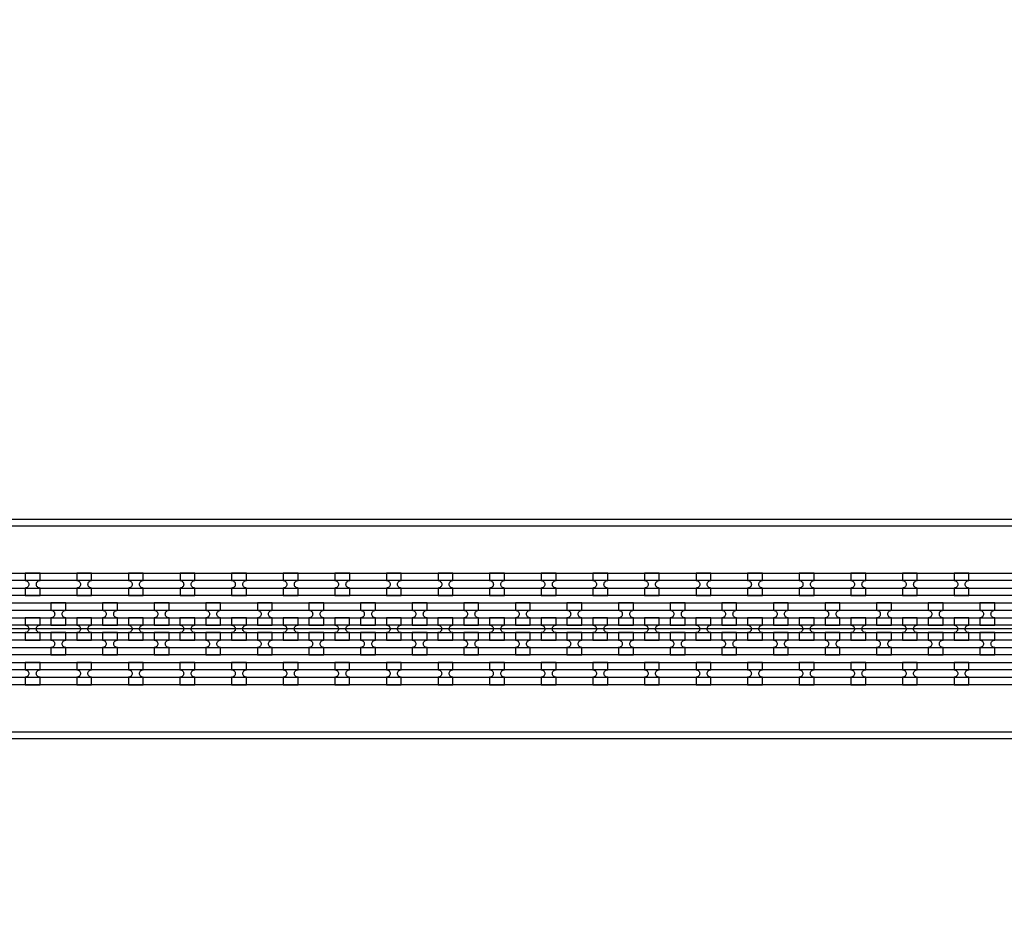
# Model space of a CAD drawing. Extents: x -63500 to 63500, y -63500 to 63500.
# Tile 219 of 256: x 16337 to 21107, y 9955 to 14340. Entities that reach past the tile are written whole.
import ezdxf

# ---------------------------------------------------------------- set-up
doc = ezdxf.new("R2010")
doc.units = 13
doc.header["$MEASUREMENT"] = 0
for name, color, linetype in [('1_Metal', 2, 'Continuous'), ('2_Electrodes', 5, 'Continuous'), ('3_Outline', 4, 'Continuous')]:
    doc.layers.add(name, color=color, linetype=linetype)

msp = doc.modelspace()

# ---------------------------------------------------------------- linework, layer by layer
msp.add_line((23350, 11390), (4850, 11390))
for radius in [50000, 47500, 45000]:
    msp.add_circle((0, 0), radius)
at = {"layer": '1_Metal'}
for points in [[(-50000, 0, -1), (50000, 0), (51000, 0, 1), (-51000, 0)], [(4850, 11300), (31834, 11300, 0.414214), (33674, 13140), (33674, 13640, 0.414214), (31834, 15480), (30602, 15480, 0.414214), (30584, 15462), (30584, 15462), (30553.4, 15462), (30553.4, 15532.2), (30583.4, 15532.2, 0.384752), (30601.3, 15516), (31834, 15516, -0.414214), (33710, 13640), (33710, 13140, -0.414214), (31834, 11264), (4850, 11264)], [(4850, 11372), (5254, 11372), (5254, 11372), (31834, 11372, 0.414214), (33602, 13140), (33602, 13640, 0.414214), (31834, 15408), (30602, 15408, 0.414214), (30584, 15390), (30584, 15390), (30553.4, 15390), (30553.4, 15462), (30584, 15462, 0.414214), (30602, 15444), (31834, 15444, -0.414214), (33638, 13640), (33638, 13140, -0.414214), (31834, 11336), (5254, 11336), (4850, 11336)], [(4850, 11444), (5254, 11444), (31834, 11444, 0.414214), (33530, 13140), (33530, 13640, 0.414214), (31834, 15336), (30602, 15336, 0.414214), (30584, 15318), (30584, 15318), (30553.4, 15318), (30553.4, 15390), (30584, 15390, 0.414214), (30602, 15372), (31834, 15372, -0.414214), (33566, 13640), (33566, 13140, -0.414214), (31834, 11408), (5254, 11408), (4850, 11408)], [(4850, 11516), (5254, 11516), (31834, 11516, 0.414214), (33458, 13140), (33458, 13640, 0.414214), (31834, 15264), (30601.3, 15264, 0.384752), (30583.4, 15247.9), (30553.4, 15247.9), (30553.4, 15318), (30584, 15318, 0.414214), (30602, 15300), (31834, 15300, -0.414214), (33494, 13640), (33494, 13140, -0.414214), (31834, 11480), (5254, 11480), (4850, 11480)], [(16364, 11552.1), (16436, 11552.1), (16436, 11588.1, -0.414214), (16418, 11606.1), (16418, 11606.1, -0.414214), (16436, 11624.1), (16436, 11660.1), (16364, 11660.1), (16364, 11624.1, -0.414214), (16382, 11606.1), (16382, 11606.1, -0.414214), (16364, 11588.1)], [(16614, 11552.1), (16686, 11552.1), (16686, 11588.1, -0.414214), (16668, 11606.1), (16668, 11606.1, -0.414214), (16686, 11624.1), (16686, 11660.1), (16614, 11660.1), (16614, 11624.1, -0.414214), (16632, 11606.1), (16632, 11606.1, -0.414214), (16614, 11588.1)], [(16864, 11552.1), (16936, 11552.1), (16936, 11588.1, -0.414214), (16918, 11606.1), (16918, 11606.1, -0.414214), (16936, 11624.1), (16936, 11660.1), (16864, 11660.1), (16864, 11624.1, -0.414214), (16882, 11606.1), (16882, 11606.1, -0.414214), (16864, 11588.1)], [(17114, 11552.1), (17186, 11552.1), (17186, 11588.1, -0.414214), (17168, 11606.1), (17168, 11606.1, -0.414214), (17186, 11624.1), (17186, 11660.1), (17114, 11660.1), (17114, 11624.1, -0.414214), (17132, 11606.1), (17132, 11606.1, -0.414214), (17114, 11588.1)], [(17364, 11552.1), (17436, 11552.1), (17436, 11588.1, -0.414214), (17418, 11606.1), (17418, 11606.1, -0.414214), (17436, 11624.1), (17436, 11660.1), (17364, 11660.1), (17364, 11624.1, -0.414214), (17382, 11606.1), (17382, 11606.1, -0.414214), (17364, 11588.1)], [(17614, 11552.1), (17686, 11552.1), (17686, 11588.1, -0.414214), (17668, 11606.1), (17668, 11606.1, -0.414214), (17686, 11624.1), (17686, 11660.1), (17614, 11660.1), (17614, 11624.1, -0.414214), (17632, 11606.1), (17632, 11606.1, -0.414214), (17614, 11588.1)], [(17864, 11552.1), (17936, 11552.1), (17936, 11588.1, -0.414214), (17918, 11606.1), (17918, 11606.1, -0.414214), (17936, 11624.1), (17936, 11660.1), (17864, 11660.1), (17864, 11624.1, -0.414214), (17882, 11606.1), (17882, 11606.1, -0.414214), (17864, 11588.1)], [(18114, 11552.1), (18186, 11552.1), (18186, 11588.1, -0.414214), (18168, 11606.1), (18168, 11606.1, -0.414214), (18186, 11624.1), (18186, 11660.1), (18114, 11660.1), (18114, 11624.1, -0.414214), (18132, 11606.1), (18132, 11606.1, -0.414214), (18114, 11588.1)], [(18364, 11552.1), (18436, 11552.1), (18436, 11588.1, -0.414214), (18418, 11606.1), (18418, 11606.1, -0.414214), (18436, 11624.1), (18436, 11660.1), (18364, 11660.1), (18364, 11624.1, -0.414214), (18382, 11606.1), (18382, 11606.1, -0.414214), (18364, 11588.1)], [(18614, 11552.1), (18686, 11552.1), (18686, 11588.1, -0.414214), (18668, 11606.1), (18668, 11606.1, -0.414214), (18686, 11624.1), (18686, 11660.1), (18614, 11660.1), (18614, 11624.1, -0.414214), (18632, 11606.1), (18632, 11606.1, -0.414214), (18614, 11588.1)], [(18864, 11552.1), (18936, 11552.1), (18936, 11588.1, -0.414214), (18918, 11606.1), (18918, 11606.1, -0.414214), (18936, 11624.1), (18936, 11660.1), (18864, 11660.1), (18864, 11624.1, -0.414214), (18882, 11606.1), (18882, 11606.1, -0.414214), (18864, 11588.1)], [(19114, 11552.1), (19186, 11552.1), (19186, 11588.1, -0.414214), (19168, 11606.1), (19168, 11606.1, -0.414214), (19186, 11624.1), (19186, 11660.1), (19114, 11660.1), (19114, 11624.1, -0.414214), (19132, 11606.1), (19132, 11606.1, -0.414214), (19114, 11588.1)], [(19364, 11552.1), (19436, 11552.1), (19436, 11588.1, -0.414214), (19418, 11606.1), (19418, 11606.1, -0.414214), (19436, 11624.1), (19436, 11660.1), (19364, 11660.1), (19364, 11624.1, -0.414214), (19382, 11606.1), (19382, 11606.1, -0.414214), (19364, 11588.1)], [(19614, 11552.1), (19686, 11552.1), (19686, 11588.1, -0.414214), (19668, 11606.1), (19668, 11606.1, -0.414214), (19686, 11624.1), (19686, 11660.1), (19614, 11660.1), (19614, 11624.1, -0.414214), (19632, 11606.1), (19632, 11606.1, -0.414214), (19614, 11588.1)], [(19864, 11552.1), (19936, 11552.1), (19936, 11588.1, -0.414214), (19918, 11606.1), (19918, 11606.1, -0.414214), (19936, 11624.1), (19936, 11660.1), (19864, 11660.1), (19864, 11624.1, -0.414214), (19882, 11606.1), (19882, 11606.1, -0.414214), (19864, 11588.1)], [(20114, 11552.1), (20186, 11552.1), (20186, 11588.1, -0.414214), (20168, 11606.1), (20168, 11606.1, -0.414214), (20186, 11624.1), (20186, 11660.1), (20114, 11660.1), (20114, 11624.1, -0.414214), (20132, 11606.1), (20132, 11606.1, -0.414214), (20114, 11588.1)], [(20364, 11552.1), (20436, 11552.1), (20436, 11588.1, -0.414214), (20418, 11606.1), (20418, 11606.1, -0.414214), (20436, 11624.1), (20436, 11660.1), (20364, 11660.1), (20364, 11624.1, -0.414214), (20382, 11606.1), (20382, 11606.1, -0.414214), (20364, 11588.1)], [(20614, 11552.1), (20686, 11552.1), (20686, 11588.1, -0.414214), (20668, 11606.1), (20668, 11606.1, -0.414214), (20686, 11624.1), (20686, 11660.1), (20614, 11660.1), (20614, 11624.1, -0.414214), (20632, 11606.1), (20632, 11606.1, -0.414214), (20614, 11588.1)], [(20864, 11552.1), (20936, 11552.1), (20936, 11588.1, -0.414214), (20918, 11606.1), (20918, 11606.1, -0.414214), (20936, 11624.1), (20936, 11660.1), (20864, 11660.1), (20864, 11624.1, -0.414214), (20882, 11606.1), (20882, 11606.1, -0.414214), (20864, 11588.1)], [(16560.8, 11408.1), (16560.8, 11444.1, -0.414214), (16542.8, 11462.1), (16542.8, 11462.1, -0.414214), (16560.8, 11480.1), (16560.8, 11516.1), (16488.8, 11516.1), (16488.8, 11480.1, -0.414214), (16506.8, 11462.1), (16506.8, 11462.1, -0.414214), (16488.8, 11444.1), (16488.8, 11408.1)], [(16810.8, 11408.1), (16810.8, 11444.1, -0.414214), (16792.8, 11462.1), (16792.8, 11462.1, -0.414214), (16810.8, 11480.1), (16810.8, 11516.1), (16738.8, 11516.1), (16738.8, 11480.1, -0.414214), (16756.8, 11462.1), (16756.8, 11462.1, -0.414214), (16738.8, 11444.1), (16738.8, 11408.1)], [(17060.8, 11408.1), (17060.8, 11444.1, -0.414214), (17042.8, 11462.1), (17042.8, 11462.1, -0.414214), (17060.8, 11480.1), (17060.8, 11516.1), (16988.8, 11516.1), (16988.8, 11480.1, -0.414214), (17006.8, 11462.1), (17006.8, 11462.1, -0.414214), (16988.8, 11444.1), (16988.8, 11408.1)], [(17310.8, 11408.1), (17310.8, 11444.1, -0.414214), (17292.8, 11462.1), (17292.8, 11462.1, -0.414214), (17310.8, 11480.1), (17310.8, 11516.1), (17238.8, 11516.1), (17238.8, 11480.1, -0.414214), (17256.8, 11462.1), (17256.8, 11462.1, -0.414214), (17238.8, 11444.1), (17238.8, 11408.1)], [(17560.8, 11408.1), (17560.8, 11444.1, -0.414214), (17542.8, 11462.1), (17542.8, 11462.1, -0.414214), (17560.8, 11480.1), (17560.8, 11516.1), (17488.8, 11516.1), (17488.8, 11480.1, -0.414214), (17506.8, 11462.1), (17506.8, 11462.1, -0.414214), (17488.8, 11444.1), (17488.8, 11408.1)], [(17810.8, 11408.1), (17810.8, 11444.1, -0.414214), (17792.8, 11462.1), (17792.8, 11462.1, -0.414214), (17810.8, 11480.1), (17810.8, 11516.1), (17738.8, 11516.1), (17738.8, 11480.1, -0.414214), (17756.8, 11462.1), (17756.8, 11462.1, -0.414214), (17738.8, 11444.1), (17738.8, 11408.1)], [(18060.8, 11408.1), (18060.8, 11444.1, -0.414214), (18042.8, 11462.1), (18042.8, 11462.1, -0.414214), (18060.8, 11480.1), (18060.8, 11516.1), (17988.8, 11516.1), (17988.8, 11480.1, -0.414214), (18006.8, 11462.1), (18006.8, 11462.1, -0.414214), (17988.8, 11444.1), (17988.8, 11408.1)], [(18310.8, 11408.1), (18310.8, 11444.1, -0.414214), (18292.8, 11462.1), (18292.8, 11462.1, -0.414214), (18310.8, 11480.1), (18310.8, 11516.1), (18238.8, 11516.1), (18238.8, 11480.1, -0.414214), (18256.8, 11462.1), (18256.8, 11462.1, -0.414214), (18238.8, 11444.1), (18238.8, 11408.1)], [(18560.8, 11408.1), (18560.8, 11444.1, -0.414214), (18542.8, 11462.1), (18542.8, 11462.1, -0.414214), (18560.8, 11480.1), (18560.8, 11516.1), (18488.8, 11516.1), (18488.8, 11480.1, -0.414214), (18506.8, 11462.1), (18506.8, 11462.1, -0.414214), (18488.8, 11444.1), (18488.8, 11408.1)], [(18810.8, 11408.1), (18810.8, 11444.1, -0.414214), (18792.8, 11462.1), (18792.8, 11462.1, -0.414214), (18810.8, 11480.1), (18810.8, 11516.1), (18738.8, 11516.1), (18738.8, 11480.1, -0.414214), (18756.8, 11462.1), (18756.8, 11462.1, -0.414214), (18738.8, 11444.1), (18738.8, 11408.1)], [(19060.8, 11408.1), (19060.8, 11444.1, -0.414214), (19042.8, 11462.1), (19042.8, 11462.1, -0.414214), (19060.8, 11480.1), (19060.8, 11516.1), (18988.8, 11516.1), (18988.8, 11480.1, -0.414214), (19006.8, 11462.1), (19006.8, 11462.1, -0.414214), (18988.8, 11444.1), (18988.8, 11408.1)], [(19310.8, 11408.1), (19310.8, 11444.1, -0.414214), (19292.8, 11462.1), (19292.8, 11462.1, -0.414214), (19310.8, 11480.1), (19310.8, 11516.1), (19238.8, 11516.1), (19238.8, 11480.1, -0.414214), (19256.8, 11462.1), (19256.8, 11462.1, -0.414214), (19238.8, 11444.1), (19238.8, 11408.1)], [(19560.8, 11408.1), (19560.8, 11444.1, -0.414214), (19542.8, 11462.1), (19542.8, 11462.1, -0.414214), (19560.8, 11480.1), (19560.8, 11516.1), (19488.8, 11516.1), (19488.8, 11480.1, -0.414214), (19506.8, 11462.1), (19506.8, 11462.1, -0.414214), (19488.8, 11444.1), (19488.8, 11408.1)], [(19810.8, 11408.1), (19810.8, 11444.1, -0.414214), (19792.8, 11462.1), (19792.8, 11462.1, -0.414214), (19810.8, 11480.1), (19810.8, 11516.1), (19738.8, 11516.1), (19738.8, 11480.1, -0.414214), (19756.8, 11462.1), (19756.8, 11462.1, -0.414214), (19738.8, 11444.1), (19738.8, 11408.1)], [(20060.8, 11408.1), (20060.8, 11444.1, -0.414214), (20042.8, 11462.1), (20042.8, 11462.1, -0.414214), (20060.8, 11480.1), (20060.8, 11516.1), (19988.8, 11516.1), (19988.8, 11480.1, -0.414214), (20006.8, 11462.1), (20006.8, 11462.1, -0.414214), (19988.8, 11444.1), (19988.8, 11408.1)], [(20310.8, 11408.1), (20310.8, 11444.1, -0.414214), (20292.8, 11462.1), (20292.8, 11462.1, -0.414214), (20310.8, 11480.1), (20310.8, 11516.1), (20238.8, 11516.1), (20238.8, 11480.1, -0.414214), (20256.8, 11462.1), (20256.8, 11462.1, -0.414214), (20238.8, 11444.1), (20238.8, 11408.1)], [(20560.8, 11408.1), (20560.8, 11444.1, -0.414214), (20542.8, 11462.1), (20542.8, 11462.1, -0.414214), (20560.8, 11480.1), (20560.8, 11516.1), (20488.8, 11516.1), (20488.8, 11480.1, -0.414214), (20506.8, 11462.1), (20506.8, 11462.1, -0.414214), (20488.8, 11444.1), (20488.8, 11408.1)], [(20810.8, 11408.1), (20810.8, 11444.1, -0.414214), (20792.8, 11462.1), (20792.8, 11462.1, -0.414214), (20810.8, 11480.1), (20810.8, 11516.1), (20738.8, 11516.1), (20738.8, 11480.1, -0.414214), (20756.8, 11462.1), (20756.8, 11462.1, -0.414214), (20738.8, 11444.1), (20738.8, 11408.1)], [(21060.8, 11408.1), (21060.8, 11444.1, -0.414214), (21042.8, 11462.1), (21042.8, 11462.1, -0.414214), (21060.8, 11480.1), (21060.8, 11516.1), (20988.8, 11516.1), (20988.8, 11480.1, -0.414214), (21006.8, 11462.1), (21006.8, 11462.1, -0.414214), (20988.8, 11444.1), (20988.8, 11408.1)], [(16435.8, 11444.1), (16363.8, 11444.1), (16363.8, 11408.1, -0.414214), (16381.8, 11390.1), (16381.8, 11390.1, -0.414214), (16363.8, 11372.1), (16363.8, 11336.1), (16435.8, 11336.1), (16435.8, 11372.1, -0.414214), (16417.8, 11390.1), (16417.8, 11390.1, -0.414214), (16435.8, 11408.1), (16435.8, 11444.1)], [(16685.8, 11444.1), (16613.8, 11444.1), (16613.8, 11408.1, -0.414214), (16631.8, 11390.1), (16631.8, 11390.1, -0.414214), (16613.8, 11372.1), (16613.8, 11336.1), (16685.8, 11336.1), (16685.8, 11372.1, -0.414214), (16667.8, 11390.1), (16667.8, 11390.1, -0.414214), (16685.8, 11408.1), (16685.8, 11444.1)], [(16935.8, 11444.1), (16863.8, 11444.1), (16863.8, 11408.1, -0.414214), (16881.8, 11390.1), (16881.8, 11390.1, -0.414214), (16863.8, 11372.1), (16863.8, 11336.1), (16935.8, 11336.1), (16935.8, 11372.1, -0.414214), (16917.8, 11390.1), (16917.8, 11390.1, -0.414214), (16935.8, 11408.1), (16935.8, 11444.1)], [(17185.8, 11444.1), (17113.8, 11444.1), (17113.8, 11408.1, -0.414214), (17131.8, 11390.1), (17131.8, 11390.1, -0.414214), (17113.8, 11372.1), (17113.8, 11336.1), (17185.8, 11336.1), (17185.8, 11372.1, -0.414214), (17167.8, 11390.1), (17167.8, 11390.1, -0.414214), (17185.8, 11408.1), (17185.8, 11444.1)], [(17435.8, 11444.1), (17363.8, 11444.1), (17363.8, 11408.1, -0.414214), (17381.8, 11390.1), (17381.8, 11390.1, -0.414214), (17363.8, 11372.1), (17363.8, 11336.1), (17435.8, 11336.1), (17435.8, 11372.1, -0.414214), (17417.8, 11390.1), (17417.8, 11390.1, -0.414214), (17435.8, 11408.1), (17435.8, 11444.1)], [(17685.8, 11444.1), (17613.8, 11444.1), (17613.8, 11408.1, -0.414214), (17631.8, 11390.1), (17631.8, 11390.1, -0.414214), (17613.8, 11372.1), (17613.8, 11336.1), (17685.8, 11336.1), (17685.8, 11372.1, -0.414214), (17667.8, 11390.1), (17667.8, 11390.1, -0.414214), (17685.8, 11408.1), (17685.8, 11444.1)], [(17935.8, 11444.1), (17863.8, 11444.1), (17863.8, 11408.1, -0.414214), (17881.8, 11390.1), (17881.8, 11390.1, -0.414214), (17863.8, 11372.1), (17863.8, 11336.1), (17935.8, 11336.1), (17935.8, 11372.1, -0.414214), (17917.8, 11390.1), (17917.8, 11390.1, -0.414214), (17935.8, 11408.1), (17935.8, 11444.1)], [(18185.8, 11444.1), (18113.8, 11444.1), (18113.8, 11408.1, -0.414214), (18131.8, 11390.1), (18131.8, 11390.1, -0.414214), (18113.8, 11372.1), (18113.8, 11336.1), (18185.8, 11336.1), (18185.8, 11372.1, -0.414214), (18167.8, 11390.1), (18167.8, 11390.1, -0.414214), (18185.8, 11408.1), (18185.8, 11444.1)], [(18435.8, 11444.1), (18363.8, 11444.1), (18363.8, 11408.1, -0.414214), (18381.8, 11390.1), (18381.8, 11390.1, -0.414214), (18363.8, 11372.1), (18363.8, 11336.1), (18435.8, 11336.1), (18435.8, 11372.1, -0.414214), (18417.8, 11390.1), (18417.8, 11390.1, -0.414214), (18435.8, 11408.1), (18435.8, 11444.1)], [(18685.8, 11444.1), (18613.8, 11444.1), (18613.8, 11408.1, -0.414214), (18631.8, 11390.1), (18631.8, 11390.1, -0.414214), (18613.8, 11372.1), (18613.8, 11336.1), (18685.8, 11336.1), (18685.8, 11372.1, -0.414214), (18667.8, 11390.1), (18667.8, 11390.1, -0.414214), (18685.8, 11408.1), (18685.8, 11444.1)], [(18935.8, 11444.1), (18863.8, 11444.1), (18863.8, 11408.1, -0.414214), (18881.8, 11390.1), (18881.8, 11390.1, -0.414214), (18863.8, 11372.1), (18863.8, 11336.1), (18935.8, 11336.1), (18935.8, 11372.1, -0.414214), (18917.8, 11390.1), (18917.8, 11390.1, -0.414214), (18935.8, 11408.1), (18935.8, 11444.1)], [(19185.8, 11444.1), (19113.8, 11444.1), (19113.8, 11408.1, -0.414214), (19131.8, 11390.1), (19131.8, 11390.1, -0.414214), (19113.8, 11372.1), (19113.8, 11336.1), (19185.8, 11336.1), (19185.8, 11372.1, -0.414214), (19167.8, 11390.1), (19167.8, 11390.1, -0.414214), (19185.8, 11408.1), (19185.8, 11444.1)], [(19435.8, 11444.1), (19363.8, 11444.1), (19363.8, 11408.1, -0.414214), (19381.8, 11390.1), (19381.8, 11390.1, -0.414214), (19363.8, 11372.1), (19363.8, 11336.1), (19435.8, 11336.1), (19435.8, 11372.1, -0.414214), (19417.8, 11390.1), (19417.8, 11390.1, -0.414214), (19435.8, 11408.1), (19435.8, 11444.1)], [(19685.8, 11444.1), (19613.8, 11444.1), (19613.8, 11408.1, -0.414214), (19631.8, 11390.1), (19631.8, 11390.1, -0.414214), (19613.8, 11372.1), (19613.8, 11336.1), (19685.8, 11336.1), (19685.8, 11372.1, -0.414214), (19667.8, 11390.1), (19667.8, 11390.1, -0.414214), (19685.8, 11408.1), (19685.8, 11444.1)], [(19935.8, 11444.1), (19863.8, 11444.1), (19863.8, 11408.1, -0.414214), (19881.8, 11390.1), (19881.8, 11390.1, -0.414214), (19863.8, 11372.1), (19863.8, 11336.1), (19935.8, 11336.1), (19935.8, 11372.1, -0.414214), (19917.8, 11390.1), (19917.8, 11390.1, -0.414214), (19935.8, 11408.1), (19935.8, 11444.1)], [(20185.8, 11444.1), (20113.8, 11444.1), (20113.8, 11408.1, -0.414214), (20131.8, 11390.1), (20131.8, 11390.1, -0.414214), (20113.8, 11372.1), (20113.8, 11336.1), (20185.8, 11336.1), (20185.8, 11372.1, -0.414214), (20167.8, 11390.1), (20167.8, 11390.1, -0.414214), (20185.8, 11408.1), (20185.8, 11444.1)], [(20435.8, 11444.1), (20363.8, 11444.1), (20363.8, 11408.1, -0.414214), (20381.8, 11390.1), (20381.8, 11390.1, -0.414214), (20363.8, 11372.1), (20363.8, 11336.1), (20435.8, 11336.1), (20435.8, 11372.1, -0.414214), (20417.8, 11390.1), (20417.8, 11390.1, -0.414214), (20435.8, 11408.1), (20435.8, 11444.1)], [(20685.8, 11444.1), (20613.8, 11444.1), (20613.8, 11408.1, -0.414214), (20631.8, 11390.1), (20631.8, 11390.1, -0.414214), (20613.8, 11372.1), (20613.8, 11336.1), (20685.8, 11336.1), (20685.8, 11372.1, -0.414214), (20667.8, 11390.1), (20667.8, 11390.1, -0.414214), (20685.8, 11408.1), (20685.8, 11444.1)], [(20935.8, 11444.1), (20863.8, 11444.1), (20863.8, 11408.1, -0.414214), (20881.8, 11390.1), (20881.8, 11390.1, -0.414214), (20863.8, 11372.1), (20863.8, 11336.1), (20935.8, 11336.1), (20935.8, 11372.1, -0.414214), (20917.8, 11390.1), (20917.8, 11390.1, -0.414214), (20935.8, 11408.1), (20935.8, 11444.1)], [(16560.8, 11372.1), (16488.8, 11372.1), (16488.8, 11336.1, -0.414214), (16506.8, 11318.1), (16506.8, 11318.1, -0.414214), (16488.8, 11300.1), (16488.8, 11264.1), (16560.8, 11264.1), (16560.8, 11300.1, -0.414214), (16542.8, 11318.1), (16542.8, 11318.1, -0.414214), (16560.8, 11336.1), (16560.8, 11372.1)], [(16810.8, 11372.1), (16738.8, 11372.1), (16738.8, 11336.1, -0.414214), (16756.8, 11318.1), (16756.8, 11318.1, -0.414214), (16738.8, 11300.1), (16738.8, 11264.1), (16810.8, 11264.1), (16810.8, 11300.1, -0.414214), (16792.8, 11318.1), (16792.8, 11318.1, -0.414214), (16810.8, 11336.1), (16810.8, 11372.1)], [(17060.8, 11372.1), (16988.8, 11372.1), (16988.8, 11336.1, -0.414214), (17006.8, 11318.1), (17006.8, 11318.1, -0.414214), (16988.8, 11300.1), (16988.8, 11264.1), (17060.8, 11264.1), (17060.8, 11300.1, -0.414214), (17042.8, 11318.1), (17042.8, 11318.1, -0.414214), (17060.8, 11336.1), (17060.8, 11372.1)], [(17310.8, 11372.1), (17238.8, 11372.1), (17238.8, 11336.1, -0.414214), (17256.8, 11318.1), (17256.8, 11318.1, -0.414214), (17238.8, 11300.1), (17238.8, 11264.1), (17310.8, 11264.1), (17310.8, 11300.1, -0.414214), (17292.8, 11318.1), (17292.8, 11318.1, -0.414214), (17310.8, 11336.1), (17310.8, 11372.1)], [(17560.8, 11372.1), (17488.8, 11372.1), (17488.8, 11336.1, -0.414214), (17506.8, 11318.1), (17506.8, 11318.1, -0.414214), (17488.8, 11300.1), (17488.8, 11264.1), (17560.8, 11264.1), (17560.8, 11300.1, -0.414214), (17542.8, 11318.1), (17542.8, 11318.1, -0.414214), (17560.8, 11336.1), (17560.8, 11372.1)], [(17810.8, 11372.1), (17738.8, 11372.1), (17738.8, 11336.1, -0.414214), (17756.8, 11318.1), (17756.8, 11318.1, -0.414214), (17738.8, 11300.1), (17738.8, 11264.1), (17810.8, 11264.1), (17810.8, 11300.1, -0.414214), (17792.8, 11318.1), (17792.8, 11318.1, -0.414214), (17810.8, 11336.1), (17810.8, 11372.1)], [(18060.8, 11372.1), (17988.8, 11372.1), (17988.8, 11336.1, -0.414214), (18006.8, 11318.1), (18006.8, 11318.1, -0.414214), (17988.8, 11300.1), (17988.8, 11264.1), (18060.8, 11264.1), (18060.8, 11300.1, -0.414214), (18042.8, 11318.1), (18042.8, 11318.1, -0.414214), (18060.8, 11336.1), (18060.8, 11372.1)], [(18310.8, 11372.1), (18238.8, 11372.1), (18238.8, 11336.1, -0.414214), (18256.8, 11318.1), (18256.8, 11318.1, -0.414214), (18238.8, 11300.1), (18238.8, 11264.1), (18310.8, 11264.1), (18310.8, 11300.1, -0.414214), (18292.8, 11318.1), (18292.8, 11318.1, -0.414214), (18310.8, 11336.1), (18310.8, 11372.1)], [(18560.8, 11372.1), (18488.8, 11372.1), (18488.8, 11336.1, -0.414214), (18506.8, 11318.1), (18506.8, 11318.1, -0.414214), (18488.8, 11300.1), (18488.8, 11264.1), (18560.8, 11264.1), (18560.8, 11300.1, -0.414214), (18542.8, 11318.1), (18542.8, 11318.1, -0.414214), (18560.8, 11336.1), (18560.8, 11372.1)], [(18810.8, 11372.1), (18738.8, 11372.1), (18738.8, 11336.1, -0.414214), (18756.8, 11318.1), (18756.8, 11318.1, -0.414214), (18738.8, 11300.1), (18738.8, 11264.1), (18810.8, 11264.1), (18810.8, 11300.1, -0.414214), (18792.8, 11318.1), (18792.8, 11318.1, -0.414214), (18810.8, 11336.1), (18810.8, 11372.1)], [(19060.8, 11372.1), (18988.8, 11372.1), (18988.8, 11336.1, -0.414214), (19006.8, 11318.1), (19006.8, 11318.1, -0.414214), (18988.8, 11300.1), (18988.8, 11264.1), (19060.8, 11264.1), (19060.8, 11300.1, -0.414214), (19042.8, 11318.1), (19042.8, 11318.1, -0.414214), (19060.8, 11336.1), (19060.8, 11372.1)], [(19310.8, 11372.1), (19238.8, 11372.1), (19238.8, 11336.1, -0.414214), (19256.8, 11318.1), (19256.8, 11318.1, -0.414214), (19238.8, 11300.1), (19238.8, 11264.1), (19310.8, 11264.1), (19310.8, 11300.1, -0.414214), (19292.8, 11318.1), (19292.8, 11318.1, -0.414214), (19310.8, 11336.1), (19310.8, 11372.1)], [(19560.8, 11372.1), (19488.8, 11372.1), (19488.8, 11336.1, -0.414214), (19506.8, 11318.1), (19506.8, 11318.1, -0.414214), (19488.8, 11300.1), (19488.8, 11264.1), (19560.8, 11264.1), (19560.8, 11300.1, -0.414214), (19542.8, 11318.1), (19542.8, 11318.1, -0.414214), (19560.8, 11336.1), (19560.8, 11372.1)], [(19810.8, 11372.1), (19738.8, 11372.1), (19738.8, 11336.1, -0.414214), (19756.8, 11318.1), (19756.8, 11318.1, -0.414214), (19738.8, 11300.1), (19738.8, 11264.1), (19810.8, 11264.1), (19810.8, 11300.1, -0.414214), (19792.8, 11318.1), (19792.8, 11318.1, -0.414214), (19810.8, 11336.1), (19810.8, 11372.1)], [(20060.8, 11372.1), (19988.8, 11372.1), (19988.8, 11336.1, -0.414214), (20006.8, 11318.1), (20006.8, 11318.1, -0.414214), (19988.8, 11300.1), (19988.8, 11264.1), (20060.8, 11264.1), (20060.8, 11300.1, -0.414214), (20042.8, 11318.1), (20042.8, 11318.1, -0.414214), (20060.8, 11336.1), (20060.8, 11372.1)], [(20310.8, 11372.1), (20238.8, 11372.1), (20238.8, 11336.1, -0.414214), (20256.8, 11318.1), (20256.8, 11318.1, -0.414214), (20238.8, 11300.1), (20238.8, 11264.1), (20310.8, 11264.1), (20310.8, 11300.1, -0.414214), (20292.8, 11318.1), (20292.8, 11318.1, -0.414214), (20310.8, 11336.1), (20310.8, 11372.1)], [(20560.8, 11372.1), (20488.8, 11372.1), (20488.8, 11336.1, -0.414214), (20506.8, 11318.1), (20506.8, 11318.1, -0.414214), (20488.8, 11300.1), (20488.8, 11264.1), (20560.8, 11264.1), (20560.8, 11300.1, -0.414214), (20542.8, 11318.1), (20542.8, 11318.1, -0.414214), (20560.8, 11336.1), (20560.8, 11372.1)], [(20810.8, 11372.1), (20738.8, 11372.1), (20738.8, 11336.1, -0.414214), (20756.8, 11318.1), (20756.8, 11318.1, -0.414214), (20738.8, 11300.1), (20738.8, 11264.1), (20810.8, 11264.1), (20810.8, 11300.1, -0.414214), (20792.8, 11318.1), (20792.8, 11318.1, -0.414214), (20810.8, 11336.1), (20810.8, 11372.1)], [(21060.8, 11372.1), (20988.8, 11372.1), (20988.8, 11336.1, -0.414214), (21006.8, 11318.1), (21006.8, 11318.1, -0.414214), (20988.8, 11300.1), (20988.8, 11264.1), (21060.8, 11264.1), (21060.8, 11300.1, -0.414214), (21042.8, 11318.1), (21042.8, 11318.1, -0.414214), (21060.8, 11336.1), (21060.8, 11372.1)], [(16363.9, 11120.1), (16435.9, 11120.1), (16435.9, 11156.1, -0.414214), (16417.9, 11174.1), (16417.9, 11174.1, -0.414214), (16435.9, 11192.1), (16435.9, 11228.1), (16363.9, 11228.1), (16363.9, 11192.1, -0.414214), (16381.9, 11174.1), (16381.9, 11174.1, -0.414214), (16363.9, 11156.1)], [(16613.9, 11120.1), (16685.9, 11120.1), (16685.9, 11156.1, -0.414214), (16667.9, 11174.1), (16667.9, 11174.1, -0.414214), (16685.9, 11192.1), (16685.9, 11228.1), (16613.9, 11228.1), (16613.9, 11192.1, -0.414214), (16631.9, 11174.1), (16631.9, 11174.1, -0.414214), (16613.9, 11156.1)], [(16863.9, 11120.1), (16935.9, 11120.1), (16935.9, 11156.1, -0.414214), (16917.9, 11174.1), (16917.9, 11174.1, -0.414214), (16935.9, 11192.1), (16935.9, 11228.1), (16863.9, 11228.1), (16863.9, 11192.1, -0.414214), (16881.9, 11174.1), (16881.9, 11174.1, -0.414214), (16863.9, 11156.1)], [(17113.9, 11120.1), (17185.9, 11120.1), (17185.9, 11156.1, -0.414214), (17167.9, 11174.1), (17167.9, 11174.1, -0.414214), (17185.9, 11192.1), (17185.9, 11228.1), (17113.9, 11228.1), (17113.9, 11192.1, -0.414214), (17131.9, 11174.1), (17131.9, 11174.1, -0.414214), (17113.9, 11156.1)], [(17363.9, 11120.1), (17435.9, 11120.1), (17435.9, 11156.1, -0.414214), (17417.9, 11174.1), (17417.9, 11174.1, -0.414214), (17435.9, 11192.1), (17435.9, 11228.1), (17363.9, 11228.1), (17363.9, 11192.1, -0.414214), (17381.9, 11174.1), (17381.9, 11174.1, -0.414214), (17363.9, 11156.1)], [(17613.9, 11120.1), (17685.9, 11120.1), (17685.9, 11156.1, -0.414214), (17667.9, 11174.1), (17667.9, 11174.1, -0.414214), (17685.9, 11192.1), (17685.9, 11228.1), (17613.9, 11228.1), (17613.9, 11192.1, -0.414214), (17631.9, 11174.1), (17631.9, 11174.1, -0.414214), (17613.9, 11156.1)], [(17863.9, 11120.1), (17935.9, 11120.1), (17935.9, 11156.1, -0.414214), (17917.9, 11174.1), (17917.9, 11174.1, -0.414214), (17935.9, 11192.1), (17935.9, 11228.1), (17863.9, 11228.1), (17863.9, 11192.1, -0.414214), (17881.9, 11174.1), (17881.9, 11174.1, -0.414214), (17863.9, 11156.1)], [(18113.9, 11120.1), (18185.9, 11120.1), (18185.9, 11156.1, -0.414214), (18167.9, 11174.1), (18167.9, 11174.1, -0.414214), (18185.9, 11192.1), (18185.9, 11228.1), (18113.9, 11228.1), (18113.9, 11192.1, -0.414214), (18131.9, 11174.1), (18131.9, 11174.1, -0.414214), (18113.9, 11156.1)], [(18363.9, 11120.1), (18435.9, 11120.1), (18435.9, 11156.1, -0.414214), (18417.9, 11174.1), (18417.9, 11174.1, -0.414214), (18435.9, 11192.1), (18435.9, 11228.1), (18363.9, 11228.1), (18363.9, 11192.1, -0.414214), (18381.9, 11174.1), (18381.9, 11174.1, -0.414214), (18363.9, 11156.1)], [(18613.9, 11120.1), (18685.9, 11120.1), (18685.9, 11156.1, -0.414214), (18667.9, 11174.1), (18667.9, 11174.1, -0.414214), (18685.9, 11192.1), (18685.9, 11228.1), (18613.9, 11228.1), (18613.9, 11192.1, -0.414214), (18631.9, 11174.1), (18631.9, 11174.1, -0.414214), (18613.9, 11156.1)], [(18863.9, 11120.1), (18935.9, 11120.1), (18935.9, 11156.1, -0.414214), (18917.9, 11174.1), (18917.9, 11174.1, -0.414214), (18935.9, 11192.1), (18935.9, 11228.1), (18863.9, 11228.1), (18863.9, 11192.1, -0.414214), (18881.9, 11174.1), (18881.9, 11174.1, -0.414214), (18863.9, 11156.1)], [(19113.9, 11120.1), (19185.9, 11120.1), (19185.9, 11156.1, -0.414214), (19167.9, 11174.1), (19167.9, 11174.1, -0.414214), (19185.9, 11192.1), (19185.9, 11228.1), (19113.9, 11228.1), (19113.9, 11192.1, -0.414214), (19131.9, 11174.1), (19131.9, 11174.1, -0.414214), (19113.9, 11156.1)], [(19363.9, 11120.1), (19435.9, 11120.1), (19435.9, 11156.1, -0.414214), (19417.9, 11174.1), (19417.9, 11174.1, -0.414214), (19435.9, 11192.1), (19435.9, 11228.1), (19363.9, 11228.1), (19363.9, 11192.1, -0.414214), (19381.9, 11174.1), (19381.9, 11174.1, -0.414214), (19363.9, 11156.1)], [(19613.9, 11120.1), (19685.9, 11120.1), (19685.9, 11156.1, -0.414214), (19667.9, 11174.1), (19667.9, 11174.1, -0.414214), (19685.9, 11192.1), (19685.9, 11228.1), (19613.9, 11228.1), (19613.9, 11192.1, -0.414214), (19631.9, 11174.1), (19631.9, 11174.1, -0.414214), (19613.9, 11156.1)], [(19863.9, 11120.1), (19935.9, 11120.1), (19935.9, 11156.1, -0.414214), (19917.9, 11174.1), (19917.9, 11174.1, -0.414214), (19935.9, 11192.1), (19935.9, 11228.1), (19863.9, 11228.1), (19863.9, 11192.1, -0.414214), (19881.9, 11174.1), (19881.9, 11174.1, -0.414214), (19863.9, 11156.1)], [(20113.9, 11120.1), (20185.9, 11120.1), (20185.9, 11156.1, -0.414214), (20167.9, 11174.1), (20167.9, 11174.1, -0.414214), (20185.9, 11192.1), (20185.9, 11228.1), (20113.9, 11228.1), (20113.9, 11192.1, -0.414214), (20131.9, 11174.1), (20131.9, 11174.1, -0.414214), (20113.9, 11156.1)], [(20363.9, 11120.1), (20435.9, 11120.1), (20435.9, 11156.1, -0.414214), (20417.9, 11174.1), (20417.9, 11174.1, -0.414214), (20435.9, 11192.1), (20435.9, 11228.1), (20363.9, 11228.1), (20363.9, 11192.1, -0.414214), (20381.9, 11174.1), (20381.9, 11174.1, -0.414214), (20363.9, 11156.1)], [(20613.9, 11120.1), (20685.9, 11120.1), (20685.9, 11156.1, -0.414214), (20667.9, 11174.1), (20667.9, 11174.1, -0.414214), (20685.9, 11192.1), (20685.9, 11228.1), (20613.9, 11228.1), (20613.9, 11192.1, -0.414214), (20631.9, 11174.1), (20631.9, 11174.1, -0.414214), (20613.9, 11156.1)], [(20863.9, 11120.1), (20935.9, 11120.1), (20935.9, 11156.1, -0.414214), (20917.9, 11174.1), (20917.9, 11174.1, -0.414214), (20935.9, 11192.1), (20935.9, 11228.1), (20863.9, 11228.1), (20863.9, 11192.1, -0.414214), (20881.9, 11174.1), (20881.9, 11174.1, -0.414214), (20863.9, 11156.1)]]:
    msp.add_lwpolyline(points, format="xyb", close=True, dxfattribs=at)
for points in [[(31834, 11624), (5254, 11624), (4850, 11624), (4850, 11660), (5254, 11660), (5254, 11660), (31834.1, 11660, 0.414214)], [(31834.1, 11552), (5254, 11552), (4850, 11552), (4850, 11588), (5254, 11588), (31834, 11588, 0.414214)], [(31834, 11192), (5254, 11192), (4850, 11192), (4850, 11228), (5254, 11228), (31834.1, 11228, 0.414214)], [(31834.1, 11120), (5254, 11120), (4850, 11120), (4850, 11156), (5254, 11156), (31834, 11156, 0.414214)]]:
    msp.add_lwpolyline(points, format="xyb", dxfattribs=at)
at = {"layer": '2_Electrodes'}
for points in [[(47500, 0, 1), (-47500, 0), (-51000, 0, -1), (51000, 0)], [(33783.4, 15160), (33783.4, 15190, 0.610914), (33661.5, 14952.5, -0.156977), (34084, 13640), (34084, 13140, -0.414214), (31834, 10890), (5848.2, 10890), (5848.2, 10860), (31834, 10860, 0.414214), (34114, 13140), (34114, 13640, 0.156977), (33685.9, 14970, -0.610914)]]:
    msp.add_lwpolyline(points, format="xyb", close=True, dxfattribs=at)
msp.add_lwpolyline([(31834, 11920), (5848.2, 11920), (5848.2, 11890), (31834, 11890, 0.414214)], format="xyb", dxfattribs=at)
at = {"layer": '3_Outline'}
for points in [[(47500, 0, 1), (-47500, 0), (-51000, 0, -1), (51000, 0)], [(33783.4, 15160), (33783.4, 15190, 0.610914), (33661.5, 14952.5, -0.156977), (34084, 13640), (34084, 13140, -0.414214), (31834, 10890), (5848.2, 10890), (5848.2, 10860), (31834, 10860, 0.414214), (34114, 13140), (34114, 13640, 0.156977), (33685.9, 14970, -0.610914)]]:
    msp.add_lwpolyline(points, format="xyb", close=True, dxfattribs=at)
msp.add_lwpolyline([(31834, 11920), (5848.2, 11920), (5848.2, 11890), (31834, 11890, 0.414214)], format="xyb", dxfattribs=at)

doc.saveas('drawing.dxf')
